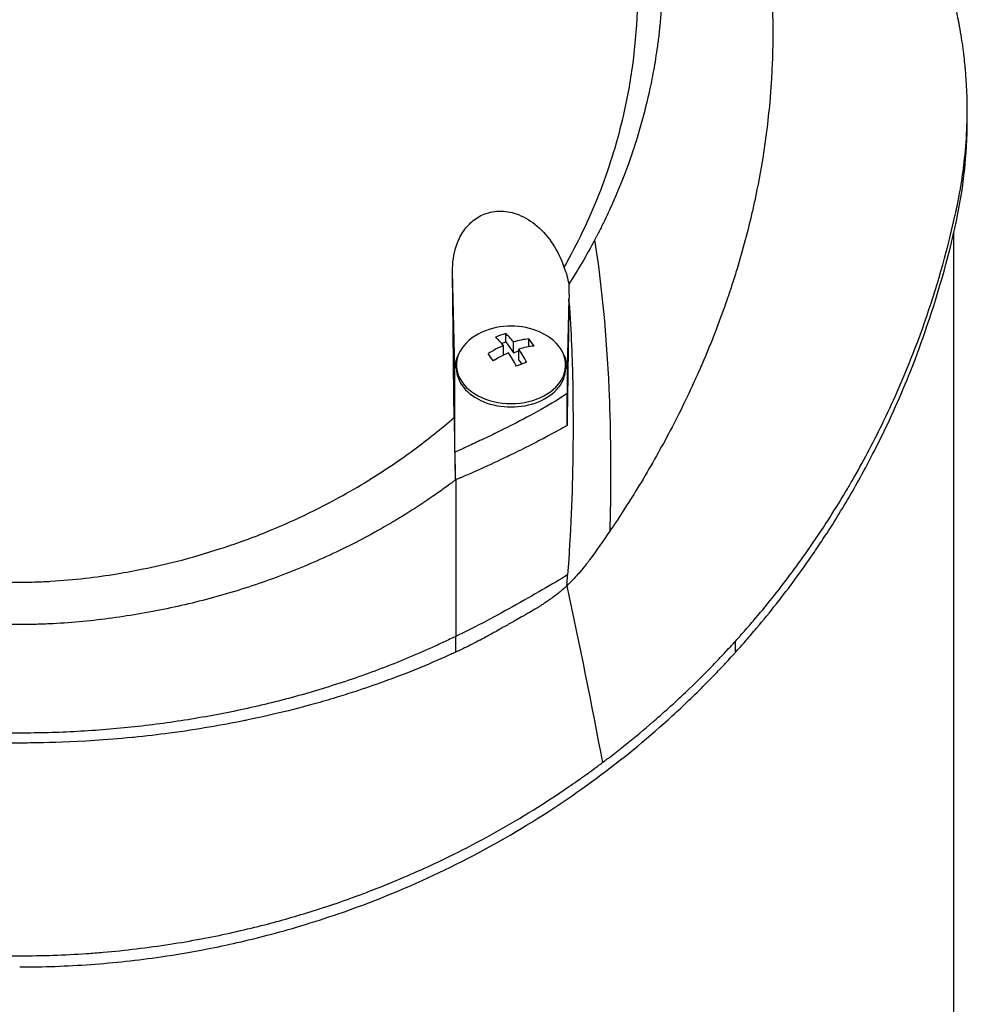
# Model space of a CAD drawing. Header units: millimetres. Extents: x 0 to 4378, y 0 to 2376.
# Tile 54 of 224: x 816 to 875, y 1219 to 1282. Entities that reach past the tile are written whole.
import ezdxf

# ---------------------------------------------------------------- set-up
doc = ezdxf.new("R2010")
doc.units = ezdxf.units.MM
doc.header["$LTSCALE"] = 0.2

# ---------------------------------------------------------------- blocks, each defined once
blk = doc.blocks.new('Blk$A59R1-3W24B')
for p, q in [((59.86, 615.439), (59.86, 616.146)), ((46.001, 608.552), (46.001, 608.551)), ((59, 608.352), (59, 535.5)), ((27.495, 599.819), (27.345, 605.916)), ((34.704, 604.21), (34.595, 599.819)), ((30.708, 601.485), (30.708, 602.013)), ((30.445, 601.39), (30.708, 601.485)), ((30.708, 601.485), (31.203, 600.801)), ((31.203, 600.801), (31.203, 601.487)), ((32.171, 601.179), (32.171, 601.678)), ((30.557, 600.646), (30.557, 601.254)), ((31.203, 600.801), (31.533, 600.92)), ((31.533, 600.344), (31.533, 601.031)), ((29.893, 600.327), (30.115, 600.407)), ((31.533, 600.344), (31.72, 600.086)), ((27.495, 594.522), (27.495, 599.819)), ((27.595, 599.819), (27.595, 600.032)), ((34.495, 599.819), (34.495, 600.032)), ((34.595, 599.819), (34.595, 598.253)), ((27.545, 581.896), (27.545, 582.89)), ((45.228, 581.891), (45.228, 582.598)), ((27.165, 581.722), (27.165, 581.721))]:
    blk.add_line(p, q)
for centre, radius, start, end in [((31.045, 597.967), 4.52, 66.00135, 113.99865), ((43.954, 598.333), 3.011, 96.2205, 96.22656), ((43.954, 598.333), 3.1, 95.35438, 95.36029), ((43.954, 598.333), 1.5, 147.50832, 147.54589), ((43.954, 598.333), 1.5, 163.35855, 163.3929), ((43.954, 598.333), 3.1, 215.54656, 215.54737), ((43.954, 598.333), 3.011, 214.67757, 214.67847), ((0, 609.7), 41.225, 322.81457, 322.81579)]:
    blk.add_arc(centre, radius, start, end)
for centre, major_axis, ratio, start_param, end_param in [((31.045, 600.032), (-3.45, 0), 0.707107, 5.274295, 10.433668), ((30.385, 598.88), (-3.469, -2.508), 0.62957, 4.200364, 4.369936), ((31.368, 598.084), (-1.532, 4.237), 0.321934, 5.520399, 5.767545), ((30.723, 597.85), (1.532, -4.237), 0.321934, 2.378806, 2.625953), ((30.88, 598.195), (-3.65, -2.64), 0.62957, 3.95745, 4.204596), ((32.336, 598.434), (-1.456, 4.026), 0.321934, 5.355059, 5.524631), ((31.045, 599.819), (-3.55, 0), 0.707107, 5.903232, 6.283194), ((30.88, 598.195), (-3.65, -2.64), 0.62957, 4.365704, 4.612851), ((29.754, 597.5), (1.456, -4.026), 0.321934, 2.213467, 2.383038), ((31.21, 597.739), (3.65, 2.64), 0.62957, 1.224111, 1.471258), ((30.723, 597.85), (1.532, -4.237), 0.321934, 1.970552, 2.217699), ((31.21, 597.739), (3.65, 2.64), 0.62957, 0.815857, 1.063004), ((31.368, 598.084), (-1.532, 4.237), 0.321934, 5.112145, 5.359291), ((31.045, 599.819), (3.55, 0), 0.707107, 0.000009, 0.379985), ((31.705, 597.054), (3.469, 2.508), 0.62957, 1.058772, 1.228343), ((31.045, 599.819), (-3.45, 0), 0.707107, 0, 3.141593), ((-117.941, 614.915), (107.628, -121.627), 0.89342, 0.714765, 0.719272)]:
    blk.add_ellipse(centre, major_axis=major_axis, ratio=ratio, start_param=start_param, end_param=end_param)
for points, knots in [([(-0.102, 667.491), (0.156, 667.491), (0.426, 667.489), (0.708, 667.485), (0.969, 667.481), (1.24, 667.474), (1.522, 667.465), (2.03, 667.449), (2.571, 667.423), (3.144, 667.385), (3.658, 667.35), (4.197, 667.306), (4.762, 667.249), (5.279, 667.198), (5.816, 667.135), (6.375, 667.06), (6.892, 666.991), (7.427, 666.911), (7.98, 666.818), (8.497, 666.731), (9.029, 666.633), (9.575, 666.522), (10.58, 666.318), (11.633, 666.072), (12.731, 665.773), (12.936, 665.717), (13.143, 665.659), (13.351, 665.599), (13.946, 665.428), (14.776, 665.179), (15.827, 664.815), (16.69, 664.516), (17.702, 664.138), (18.847, 663.651), (19.745, 663.269), (20.726, 662.82), (21.777, 662.285), (22.671, 661.831), (23.617, 661.315), (24.604, 660.726), (24.965, 660.511), (25.332, 660.285), (25.703, 660.05), (26.248, 659.705), (26.785, 659.348), (27.314, 658.982), (28.197, 658.371), (29.058, 657.73), (29.896, 657.061), (30.318, 656.724), (30.733, 656.38), (31.143, 656.03), (31.547, 655.684), (31.945, 655.332), (32.336, 654.973), (33.125, 654.25), (33.888, 653.5), (34.625, 652.726), (34.993, 652.339), (35.354, 651.946), (35.709, 651.547), (35.783, 651.463), (35.857, 651.379), (35.931, 651.295), (36.024, 651.189), (36.303, 650.873), (36.752, 650.333), (37.025, 650.003), (37.361, 649.589), (37.752, 649.085), (38.042, 648.71), (38.363, 648.285), (38.709, 647.806), (38.858, 647.599), (39.012, 647.382), (39.17, 647.155), (39.317, 646.945), (39.468, 646.725), (39.621, 646.497), (39.741, 646.318), (39.863, 646.135), (39.986, 645.945), (40.157, 645.685), (40.324, 645.422), (40.489, 645.158), (40.63, 644.933), (40.768, 644.706), (40.905, 644.479), (41.042, 644.251), (41.177, 644.022), (41.31, 643.793), (41.447, 643.557), (41.587, 643.309), (41.717, 643.076), (41.839, 642.858), (41.951, 642.654), (42.086, 642.401), (42.22, 642.149), (42.377, 641.85), (42.524, 641.564), (42.67, 641.277), (42.806, 641.003), (42.944, 640.718), (43.044, 640.511), (43.143, 640.305), (43.24, 640.098), (43.276, 640.02), (43.312, 639.942), (43.348, 639.864), (43.48, 639.578), (43.609, 639.29), (43.735, 639.002), (43.798, 638.858), (43.86, 638.714), (43.922, 638.569), (43.984, 638.424), (44.044, 638.279), (44.105, 638.134), (44.225, 637.843), (44.342, 637.551), (44.457, 637.258), (44.686, 636.673), (44.903, 636.082), (45.11, 635.489), (45.213, 635.192), (45.313, 634.894), (45.41, 634.595), (45.508, 634.297), (45.602, 633.997), (45.694, 633.697), (45.739, 633.546), (45.784, 633.396), (45.828, 633.245), (45.872, 633.095), (45.916, 632.944), (45.959, 632.793), (46.041, 632.499), (46.121, 632.204), (46.197, 631.909), (46.2, 631.901), (46.202, 631.892), (46.204, 631.884), (46.283, 631.58), (46.358, 631.275), (46.43, 630.969), (46.502, 630.664), (46.57, 630.358), (46.636, 630.051), (46.668, 629.897), (46.7, 629.743), (46.731, 629.59), (46.762, 629.436), (46.792, 629.282), (46.821, 629.128), (46.879, 628.819), (46.934, 628.511), (46.986, 628.201), (47.017, 628.018), (47.046, 627.836), (47.074, 627.653), (47.075, 627.65), (47.076, 627.646), (47.076, 627.642), (47.085, 627.585), (47.104, 627.461), (47.132, 627.271), (47.153, 627.127), (47.178, 626.946), (47.207, 626.726), (47.223, 626.608), (47.24, 626.479), (47.257, 626.339), (47.274, 626.195), (47.293, 626.039), (47.312, 625.872), (47.325, 625.756), (47.338, 625.634), (47.351, 625.507), (47.354, 625.472), (47.358, 625.438), (47.361, 625.404), (47.397, 625.046), (47.425, 624.733), (47.446, 624.467), (47.497, 623.815), (47.514, 623.442), (47.519, 623.352), (47.533, 623.098), (47.544, 622.844), (47.553, 622.59), (47.564, 622.277), (47.571, 621.963), (47.575, 621.65), (47.577, 621.51), (47.578, 621.369), (47.579, 621.229), (47.58, 621.056), (47.58, 620.883), (47.579, 620.709), (47.577, 620.509), (47.575, 620.309), (47.571, 620.109), (47.565, 619.753), (47.555, 618.698), (47.41, 616.952), (47.408, 616.922), (47.405, 616.892), (47.403, 616.862), (47.299, 615.643), (47.151, 614.427), (46.96, 613.218), (46.81, 612.276), (46.635, 611.338), (46.435, 610.405), (46.371, 610.111), (46.306, 609.817), (46.237, 609.524), (45.952, 608.301), (45.624, 607.088), (45.254, 605.888), (45.152, 605.558), (45.047, 605.229), (44.939, 604.901), (44.855, 604.645), (44.765, 604.377), (44.668, 604.096), (44.479, 603.552), (44.266, 602.961), (44.021, 602.325), (43.912, 602.041), (43.797, 601.748), (43.676, 601.447), (43.562, 601.163), (43.443, 600.872), (43.317, 600.574), (43.198, 600.291), (43.073, 600.002), (42.943, 599.707), (42.923, 599.662), (42.903, 599.616), (42.882, 599.57), (42.779, 599.338), (42.67, 599.096), (42.555, 598.846), (42.313, 598.317), (42.042, 597.748), (41.74, 597.141), (41.476, 596.61), (41.187, 596.05), (40.872, 595.461), (40.329, 594.447), (39.706, 593.349), (38.988, 592.179), (38.47, 591.334), (37.903, 590.451), (37.281, 589.536)], [0, 0, 0, 0, 0.0108915, 0.0108915, 0.0108915, 0.020974, 0.020974, 0.020974, 0.0391503, 0.0391503, 0.0391503, 0.0554178, 0.0554178, 0.0554178, 0.0702751, 0.0702751, 0.0702751, 0.0840358, 0.0840358, 0.0840358, 0.0969119, 0.0969119, 0.0969119, 0.1205769, 0.1205769, 0.1205769, 0.125, 0.125, 0.125, 0.1638961, 0.1638961, 0.1638961, 0.1958374, 0.1958374, 0.1958374, 0.2208888, 0.2208888, 0.2208888, 0.2422005, 0.2422005, 0.2422005, 0.25, 0.25, 0.25, 0.2678209, 0.2678209, 0.2678209, 0.2975362, 0.2975362, 0.2975362, 0.3125, 0.3125, 0.3125, 0.3272656, 0.3272656, 0.3272656, 0.3570095, 0.3570095, 0.3570095, 0.3718814, 0.3718814, 0.3718814, 0.375, 0.375, 0.375, 0.3991671, 0.3991671, 0.3991671, 0.4139157, 0.4139157, 0.4139157, 0.4249028, 0.4249028, 0.4249028, 0.429655, 0.429655, 0.429655, 0.4340613, 0.4340613, 0.4340613, 0.4375, 0.4375, 0.4375, 0.4468814, 0.4468814, 0.4468814, 0.4548932, 0.4548932, 0.4548932, 0.4629051, 0.4629051, 0.4629051, 0.4712008, 0.4712008, 0.4712008, 0.4789288, 0.4789288, 0.4789288, 0.4866568, 0.4866568, 0.4866568, 0.4943848, 0.4943848, 0.4943848, 0.5, 0.5, 0.5, 0.502414, 0.502414, 0.502414, 0.5112437, 0.5112437, 0.5112437, 0.5156585, 0.5156585, 0.5156585, 0.5200734, 0.5200734, 0.5200734, 0.528903, 0.528903, 0.528903, 0.5465624, 0.5465624, 0.5465624, 0.555392, 0.555392, 0.555392, 0.5642217, 0.5642217, 0.5642217, 0.5686366, 0.5686366, 0.5686366, 0.5730514, 0.5730514, 0.5730514, 0.5816327, 0.5816327, 0.5816327, 0.5818813, 0.5818813, 0.5818813, 0.5907202, 0.5907202, 0.5907202, 0.5995591, 0.5995591, 0.5995591, 0.6039786, 0.6039786, 0.6039786, 0.6083981, 0.6083981, 0.6083981, 0.6172371, 0.6172371, 0.6172371, 0.622449, 0.622449, 0.622449, 0.6229413, 0.6229413, 0.6229413, 0.6298917, 0.6298917, 0.6298917, 0.6351416, 0.6351416, 0.6351416, 0.6379546, 0.6379546, 0.6379546, 0.6408496, 0.6408496, 0.6408496, 0.6428571, 0.6428571, 0.6428571, 0.6433986, 0.6433986, 0.6433986, 0.6491487, 0.6491487, 0.6491487, 0.6632653, 0.6632653, 0.6632653, 0.6704637, 0.6704637, 0.6704637, 0.6793393, 0.6793393, 0.6793393, 0.6833065, 0.6833065, 0.6833065, 0.6882149, 0.6882149, 0.6882149, 0.6938776, 0.6938776, 0.6938776, 0.7239727, 0.7239727, 0.7239727, 0.7244898, 0.7244898, 0.7244898, 0.7589042, 0.7589042, 0.7589042, 0.7857143, 0.7857143, 0.7857143, 0.7941949, 0.7941949, 0.7941949, 0.8295621, 0.8295621, 0.8295621, 0.8392857, 0.8392857, 0.8392857, 0.849008, 0.849008, 0.849008, 0.8678821, 0.8678821, 0.8678821, 0.876305, 0.876305, 0.876305, 0.8842189, 0.8842189, 0.8842189, 0.8917062, 0.8917062, 0.8917062, 0.8928571, 0.8928571, 0.8928571, 0.9031342, 0.9031342, 0.9031342, 0.9247967, 0.9247967, 0.9247967, 0.9437386, 0.9437386, 0.9437386, 0.9764071, 0.9764071, 0.9764071, 1, 1, 1, 1]), ([(-0.102, 663.938), (0.137, 663.939), (0.775, 663.939), (2.256, 663.863), (2.846, 663.818), (3.826, 663.722), (4.218, 663.677), (6.163, 663.429), (7.717, 663.143), (10.268, 662.533), (11.281, 662.253), (13.612, 661.518), (14.92, 661.036), (17.91, 659.768), (19.566, 658.936), (23.279, 656.757), (25.287, 655.331), (27.639, 653.318), (28.123, 652.884), (28.831, 652.215), (29.063, 651.991), (29.52, 651.539), (29.745, 651.31), (30.083, 650.959), (30.196, 650.84), (30.533, 650.481), (30.751, 650.243), (31.179, 649.765), (31.387, 649.526), (31.695, 649.164), (31.797, 649.043), (32.004, 648.793), (32.11, 648.664), (32.318, 648.406), (32.422, 648.277), (32.731, 647.885), (32.936, 647.617), (33.317, 647.11), (33.5, 646.86), (33.858, 646.359), (34.031, 646.11), (34.546, 645.349), (34.878, 644.831), (35.535, 643.753), (35.861, 643.186), (36.44, 642.118), (36.695, 641.62), (37.019, 640.951), (37.086, 640.81), (37.418, 640.102), (37.667, 639.533), (38.019, 638.669), (38.133, 638.379), (38.352, 637.802), (38.458, 637.512), (38.662, 636.93), (38.759, 636.642), (38.9, 636.203), (38.948, 636.054), (39.038, 635.763), (39.08, 635.622), (39.167, 635.328), (39.21, 635.181), (39.329, 634.76), (39.406, 634.473), (40.042, 632), (40.401, 629.767), (40.565, 627.313), (40.577, 627.105), (40.597, 626.688), (40.606, 626.484), (40.619, 626.083), (40.623, 625.885), (40.629, 625.494), (40.631, 625.303), (40.63, 624.924), (40.629, 624.735), (40.62, 624.195), (40.609, 623.834), (40.562, 622.794), (40.51, 622.108), (40.413, 621.163), (40.38, 620.87), (40.325, 620.44), (40.307, 620.303), (40.251, 619.898), (40.211, 619.632), (40.129, 619.117), (40.086, 618.87), (39.957, 618.158), (39.863, 617.695), (39.581, 616.426), (39.374, 615.625), (38.965, 614.235), (38.775, 613.643), (38.262, 612.176), (37.92, 611.306), (37.358, 610.021), (37.163, 609.596), (36.857, 608.963), (36.754, 608.753), (36.595, 608.44), (36.541, 608.336), (36.461, 608.18), (36.434, 608.128), (36.393, 608.05), (36.379, 608.024), (36.352, 607.972), (36.338, 607.946), (36.325, 607.92)], [0.000492, 0.000492, 0.000492, 0.000492, 0.070477, 0.070477, 0.116784, 0.116784, 0.147598, 0.147598, 0.270163, 0.270163, 0.35129, 0.35129, 0.459378, 0.459378, 0.603543, 0.603543, 0.795477, 0.795477, 0.846759, 0.846759, 0.872247, 0.872247, 0.897546, 0.897546, 0.910816, 0.910816, 0.936058, 0.936058, 0.961053, 0.961053, 0.973407, 0.973407, 0.986612, 0.986612, 0.999925, 0.999925, 1.026343, 1.026343, 1.051465, 1.051465, 1.076258, 1.076258, 1.125243, 1.125243, 1.177878, 1.177878, 1.224985, 1.224985, 1.237745, 1.237745, 1.287061, 1.287061, 1.311764, 1.311764, 1.336615, 1.336615, 1.361333, 1.361333, 1.372959, 1.372959, 1.384222, 1.384222, 1.395507, 1.395507, 1.41867, 1.41867, 1.596072, 1.596072, 1.612752, 1.612752, 1.628768, 1.628768, 1.644172, 1.644172, 1.659003, 1.659003, 1.673475, 1.673475, 1.702106, 1.702106, 1.756638, 1.756638, 1.781274, 1.781274, 1.792708, 1.792708, 1.814679, 1.814679, 1.835454, 1.835454, 1.874477, 1.874477, 1.942807, 1.942807, 1.994085, 1.994085, 2.070998, 2.070998, 2.109452, 2.109452, 2.128666, 2.128666, 2.138273, 2.138273, 2.143077, 2.143077, 2.145479, 2.145479, 2.147874, 2.147874, 2.147874, 2.147874]), ([(45.228, 582.598), (45.239, 582.61), (45.375, 582.761), (45.442, 582.835), (45.495, 582.895), (45.654, 583.073), (45.759, 583.193), (46.073, 583.552), (46.28, 583.792), (46.893, 584.516), (47.292, 585.003), (48.461, 586.476), (49.202, 587.474), (50.074, 588.728), (50.245, 588.978), (50.629, 589.548), (50.843, 589.874), (51.437, 590.795), (51.815, 591.405), (52.253, 592.142), (52.325, 592.265), (52.461, 592.497), (52.524, 592.606), (53.263, 593.889), (53.893, 595.075), (54.812, 596.957), (55.131, 597.645), (55.785, 599.125), (56.115, 599.92), (57.258, 602.845), (57.959, 605.001), (58.725, 607.896), (58.901, 608.617), (59.088, 609.448), (59.112, 609.555), (59.153, 609.742), (59.172, 609.827), (59.208, 609.998), (59.227, 610.086), (59.27, 610.29), (59.292, 610.402), (59.331, 610.603), (59.347, 610.687), (59.386, 610.894), (59.408, 611.018), (59.447, 611.246), (59.465, 611.349), (59.568, 611.986), (59.64, 612.521), (59.771, 613.753), (59.819, 614.449), (59.867, 615.853), (59.866, 616.561), (59.821, 617.719), (59.793, 618.173), (59.746, 618.728), (59.737, 618.831), (59.709, 619.122), (59.689, 619.311), (59.614, 619.956), (59.549, 620.416), (59.434, 621.12), (59.389, 621.369), (59.326, 621.701), (59.309, 621.787), (59.283, 621.919), (59.274, 621.963), (59.245, 622.105), (59.224, 622.206), (59.17, 622.457), (59.136, 622.614), (59.06, 622.961), (59.018, 623.146), (58.934, 623.512), (58.891, 623.692), (58.833, 623.934), (58.819, 623.993), (58.768, 624.203), (58.729, 624.359), (58.631, 624.749), (58.573, 624.971), (58.471, 625.359), (58.426, 625.523), (58.336, 625.851), (58.29, 626.017), (58.169, 626.444), (58.094, 626.701), (57.959, 627.152), (57.903, 627.339), (57.801, 627.668), (57.757, 627.809), (57.689, 628.022), (57.666, 628.094), (57.577, 628.371), (57.51, 628.575), (57.134, 629.701), (56.802, 630.619), (56.062, 632.519), (55.648, 633.503), (55.033, 634.861), (54.855, 635.242), (54.585, 635.806), (54.496, 635.989), (54.193, 636.605), (53.972, 637.041), (53.513, 637.919), (53.273, 638.364), (52.491, 639.773), (51.925, 640.729), (50.835, 642.455), (50.322, 643.228), (49.162, 644.889), (48.506, 645.776), (47.267, 647.356), (46.694, 648.053), (43.818, 651.396), (41.238, 653.925), (37.731, 656.762), (37.094, 657.258), (35.811, 658.213), (35.165, 658.675), (32.347, 660.606), (30.045, 661.977), (27.604, 663.211)], [-6.229962, -6.229962, -6.229962, -6.229962, -6.227864, -6.227864, -6.219552, -6.219552, -6.202929, -6.202929, -6.16968, -6.16968, -6.103208, -6.103208, -5.970065, -5.970065, -5.937453, -5.937453, -5.895346, -5.895346, -5.816119, -5.816119, -5.800362, -5.800362, -5.786281, -5.786281, -5.635887, -5.635887, -5.550128, -5.550128, -5.451964, -5.451964, -5.19041, -5.19041, -5.103809, -5.103809, -5.091041, -5.091041, -5.081268, -5.081268, -5.070806, -5.070806, -5.057101, -5.057101, -5.047416, -5.047416, -5.032993, -5.032993, -5.021064, -5.021064, -4.959513, -4.959513, -4.879662, -4.879662, -4.798866, -4.798866, -4.746913, -4.746913, -4.735039, -4.735039, -4.713278, -4.713278, -4.660559, -4.660559, -4.631405, -4.631405, -4.620962, -4.620962, -4.61581, -4.61581, -4.603824, -4.603824, -4.585775, -4.585775, -4.565126, -4.565126, -4.545061, -4.545061, -4.538129, -4.538129, -4.518662, -4.518662, -4.489931, -4.489931, -4.468034, -4.468034, -4.446173, -4.446173, -4.412022, -4.412022, -4.38742, -4.38742, -4.368644, -4.368644, -4.359076, -4.359076, -4.331844, -4.331844, -4.208918, -4.208918, -4.076245, -4.076245, -4.023995, -4.023995, -3.998904, -3.998904, -3.939656, -3.939656, -3.878964, -3.878964, -3.746371, -3.746371, -3.637173, -3.637173, -3.509455, -3.509455, -3.406658, -3.406658, -3.009825, -3.009825, -2.924337, -2.924337, -2.84138, -2.84138, -2.569564, -2.569564, -2.569564, -2.569564]), ([(-0.102, 660.814), (-0.044, 660.815), (0, 660.815), (0.1, 660.814), (0.151, 660.814), (0.303, 660.813), (0.404, 660.812), (0.711, 660.806), (0.917, 660.801), (1.557, 660.778), (1.994, 660.754), (3.505, 660.641), (4.595, 660.51), (8.024, 659.954), (10.361, 659.362), (13.132, 658.411), (13.642, 658.225), (15.381, 657.553), (16.59, 657.021), (18.503, 656.069), (19.224, 655.683), (20.853, 654.749), (21.752, 654.187), (23.396, 653.068), (24.145, 652.519), (25.264, 651.638), (25.647, 651.324), (27.921, 649.389), (29.652, 647.605), (31.949, 644.722), (32.661, 643.734), (33.981, 641.696), (34.59, 640.645), (35.685, 638.511), (36.173, 637.43), (37.039, 635.221), (37.417, 634.093), (39.027, 628.339), (39.352, 623.559), (38.536, 617.719), (38.331, 616.628), (37.688, 613.924), (37.186, 612.325), (36.263, 609.982), (35.927, 609.211), (35.198, 607.689), (34.807, 606.938), (34.388, 606.201)], [0.000001, 0.000001, 0.000001, 0.000001, 0.017289, 0.017289, 0.034993, 0.034993, 0.070506, 0.070506, 0.142461, 0.142461, 0.294734, 0.294734, 0.67969, 0.67969, 1.52071, 1.52071, 1.712137, 1.712137, 2.17847, 2.17847, 2.468632, 2.468632, 2.845677, 2.845677, 3.177241, 3.177241, 3.354712, 3.354712, 4.246918, 4.246918, 4.688059, 4.688059, 5.129475, 5.129475, 5.562211, 5.562211, 5.997516, 5.997516, 7.753462, 7.753462, 8.159608, 8.159608, 8.770872, 8.770872, 9.07783, 9.07783, 9.385555, 9.385555, 9.385555, 9.385555]), ([(45.228, 581.891), (45.26, 581.926), (45.533, 582.227), (46.118, 582.896), (46.335, 583.149), (46.979, 583.913), (47.398, 584.427), (48.625, 585.983), (49.401, 587.04), (50.339, 588.408), (50.542, 588.711), (50.976, 589.371), (51.203, 589.724), (52.022, 591.028), (52.584, 591.983), (53.417, 593.491), (53.71, 594.044), (54.752, 596.081), (55.44, 597.582), (57.276, 602.061), (59.185, 607.655), (59.803, 613.324), (59.86, 614.382), (59.86, 615.439)], [0.000001, 0.000001, 0.000001, 0.000001, 0.0174896, 0.0174896, 0.0280641, 0.0280641, 0.0492044, 0.0492044, 0.0915833, 0.0915833, 0.103829, 0.103829, 0.1177045, 0.1177045, 0.1548929, 0.1548929, 0.1762617, 0.1762617, 0.2332292, 0.2332292, 0.3447473, 0.3447473, 0.3703293, 0.3703293, 0.3703293, 0.3703293]), ([(27.345, 605.916), (27.342, 606.199), (27.36, 606.483), (27.44, 607.017), (27.497, 607.269), (27.681, 607.833), (27.822, 608.14), (28.162, 608.664), (28.351, 608.887), (28.802, 609.281), (29.064, 609.445), (29.691, 609.696), (30.052, 609.759), (30.791, 609.742), (31.157, 609.663), (31.936, 609.359), (32.334, 609.109), (33.074, 608.477), (33.409, 608.086), (33.984, 607.208), (34.219, 606.714), (34.388, 606.201)], [-1.14528, -1.14528, -1.14528, -1.14528, -1.059047, -1.059047, -0.979891, -0.979891, -0.875786, -0.875786, -0.784614, -0.784614, -0.687046, -0.687046, -0.571812, -0.571812, -0.456499, -0.456499, -0.315176, -0.315176, -0.162073, -0.162073, 0, 0, 0, 0]), ([(36.325, 607.92), (36.072, 607.444), (35.809, 606.972), (35.262, 606.04), (34.978, 605.579), (34.684, 605.123)], [0.000026, 0.000026, 0.000026, 0.000026, 0.1679092, 0.1679092, 0.336286, 0.336286, 0.336286, 0.336286]), ([(36.325, 607.92), (36.771, 605.02), (37.069, 601.895), (37.219, 598.546), (37.321, 596.277), (37.355, 593.905), (37.32, 591.431), (37.311, 590.805), (37.298, 590.174), (37.281, 589.536)], [-1, -1, -1, -1, -0.459072, -0.459072, -0.459072, -0.092566, -0.092566, -0.092566, 0, 0, 0, 0]), ([(27.447, 596.712), (27.429, 598.222), (27.412, 599.726), (27.378, 602.795), (27.361, 604.357), (27.345, 605.916)], [0.000001, 0.000001, 0.000001, 0.000001, 0.4541066, 0.4541066, 0.9270468, 0.9270468, 0.9270468, 0.9270468]), ([(34.388, 606.201), (34.465, 606.027), (34.528, 605.848), (34.626, 605.487), (34.662, 605.306), (34.684, 605.123)], [-0.1192508, -0.1192508, -0.1192508, -0.1192508, -0.0589613, -0.0589613, 0, 0, 0, 0]), ([(34.684, 605.123), (34.693, 604.969), (34.699, 604.815), (34.705, 604.511), (34.706, 604.36), (34.704, 604.21)], [-0.09380006, -0.09380006, -0.09380006, -0.09380006, -0.04608774, -0.04608774, -0.000001, -0.000001, -0.000001, -0.000001]), ([(34.701, 604.025), (34.683, 602.801), (34.664, 601.584), (34.623, 598.99), (34.602, 597.622), (34.579, 596.207)], [0.0000177, 0.0000177, 0.0000177, 0.0000177, 0.3756535, 0.3756535, 0.8068881, 0.8068881, 0.8068881, 0.8068881]), ([(34.701, 604.025), (34.849, 602.07), (34.908, 600.353), (34.936, 598.949), (34.956, 597.897), (34.958, 597.049), (34.958, 596.428), (34.958, 596.162), (34.963, 595.472), (34.947, 594.324), (34.915, 591.911), (34.805, 589.392), (34.618, 586.768)], [0, 0, 0, 0, 0.25, 0.25, 0.25, 0.375, 0.375, 0.375, 0.5, 0.5, 0.5, 1, 1, 1, 1]), ([(34.701, 604.025), (34.701, 604.056), (34.702, 604.087), (34.703, 604.148), (34.703, 604.179), (34.704, 604.21)], [-0.0189743, -0.0189743, -0.0189743, -0.0189743, -0.00948198, -0.00948198, -0.000001, -0.000001, -0.000001, -0.000001]), ([(34.595, 598.253), (34.422, 598.122), (34.019, 597.819), (32.316, 596.866), (31.755, 596.573), (30.911, 596.144), (30.749, 596.063), (30.501, 595.94), (30.44, 595.909), (30.224, 595.803), (30.066, 595.725), (29.68, 595.537), (29.44, 595.422), (28.896, 595.164), (28.6, 595.026), (28.161, 594.824), (28.024, 594.761), (27.822, 594.669), (27.758, 594.64), (27.66, 594.597), (27.628, 594.582), (27.562, 594.552), (27.528, 594.537), (27.495, 594.522)], [0.000001, 0.000001, 0.000001, 0.000001, 0.076058, 0.076058, 0.1197315, 0.1197315, 0.1388589, 0.1388589, 0.1451602, 0.1451602, 0.1610281, 0.1610281, 0.1843343, 0.1843343, 0.2118818, 0.2118818, 0.22434, 0.22434, 0.2301621, 0.2301621, 0.2331385, 0.2331385, 0.2361261, 0.2361261, 0.2361261, 0.2361261]), ([(34.579, 596.207), (34.581, 596.547), (34.584, 596.889), (34.59, 597.57), (34.593, 597.912), (34.595, 598.253)], [-0.2156708, -0.2156708, -0.2156708, -0.2156708, -0.1078472, -0.1078472, -0.000001, -0.000001, -0.000001, -0.000001]), ([(-27.445, 596.647), (-26.632, 595.945), (-25.79, 595.274), (-24.061, 594.005), (-23.174, 593.405), (-21.667, 592.467), (-21.06, 592.11), (-19.646, 591.325), (-18.832, 590.906), (-17.212, 590.137), (-16.405, 589.784), (-15.102, 589.26), (-14.607, 589.072), (-13.656, 588.729), (-13.199, 588.573), (-11.843, 588.134), (-10.934, 587.871), (-9.296, 587.454), (-8.569, 587.289), (-7.294, 587.031), (-6.746, 586.931), (-5.528, 586.732), (-4.848, 586.637), (-3.46, 586.478), (-2.735, 586.414), (-1.69, 586.353), (-1.387, 586.339), (-0.715, 586.318), (-0.351, 586.312), (0.36, 586.314), (0.71, 586.32), (1.364, 586.341), (1.664, 586.355), (2.7, 586.417), (3.423, 586.482), (4.811, 586.642), (5.491, 586.737), (6.707, 586.937), (7.251, 587.037), (8.526, 587.295), (9.253, 587.461), (10.892, 587.88), (11.799, 588.143), (13.154, 588.583), (13.612, 588.739), (14.566, 589.084), (15.061, 589.273), (16.368, 589.8), (17.178, 590.155), (18.805, 590.929), (19.622, 591.351), (21.042, 592.142), (21.651, 592.501), (23.163, 593.446), (24.053, 594.05), (25.788, 595.33), (26.633, 596.006), (27.447, 596.712)], [0.000001, 0.000001, 0.000001, 0.000001, 0.329785, 0.329785, 0.655784, 0.655784, 0.869551, 0.869551, 1.1471, 1.1471, 1.413768, 1.413768, 1.572185, 1.572185, 1.716378, 1.716378, 1.998218, 1.998218, 2.220261, 2.220261, 2.38565, 2.38565, 2.586481, 2.586481, 2.797354, 2.797354, 2.890721, 2.890721, 2.998917, 2.998917, 3.102407, 3.102407, 3.193729, 3.193729, 3.404829, 3.404829, 3.606578, 3.606578, 3.771982, 3.771982, 3.995205, 3.995205, 4.278205, 4.278205, 4.423595, 4.423595, 4.583388, 4.583388, 4.852579, 4.852579, 5.133194, 5.133194, 5.349319, 5.349319, 5.678864, 5.678864, 6.012538, 6.012538, 6.012538, 6.012538]), ([(27.447, 596.712), (27.457, 596.053), (27.468, 595.394), (27.489, 594.077), (27.5, 593.419), (27.511, 592.762)], [-0.4140683, -0.4140683, -0.4140683, -0.4140683, -0.2070418, -0.2070418, -0.000001, -0.000001, -0.000001, -0.000001]), ([(34.579, 596.207), (34.447, 596.13), (34.054, 595.903), (33.247, 595.472), (33.1, 595.395), (32.727, 595.201), (32.498, 595.083), (31.86, 594.761), (31.444, 594.555), (30.869, 594.278), (30.712, 594.202), (30.032, 593.879), (29.49, 593.627), (28.713, 593.279), (28.466, 593.17), (28.104, 593.013), (27.988, 592.963), (27.818, 592.891), (27.762, 592.867), (27.653, 592.821), (27.599, 592.799), (27.545, 592.777)], [0.000001, 0.000001, 0.000001, 0.000001, 0.0517933, 0.0517933, 0.0631602, 0.0631602, 0.080667, 0.080667, 0.1119431, 0.1119431, 0.1236223, 0.1236223, 0.1626158, 0.1626158, 0.1804481, 0.1804481, 0.1887485, 0.1887485, 0.1927271, 0.1927271, 0.1965807, 0.1965807, 0.1965807, 0.1965807]), ([(27.495, 594.522), (27.498, 594.235), (27.5, 593.948), (27.504, 593.509), (27.506, 593.356), (27.508, 593.129), (27.508, 593.055), (27.51, 592.908), (27.511, 592.777), (27.511, 592.762)], [-0.03661254, -0.03661254, -0.03661254, -0.03661254, -0.01870238, -0.01870238, -0.00917405, -0.00917405, -0.00454332, -0.00454332, -0.000001, -0.000001, -0.000001, -0.000001]), ([(27.545, 592.777), (27.485, 592.732), (27.426, 592.687), (27.366, 592.642), (27.306, 592.597), (27.246, 592.553), (27.185, 592.508), (27.065, 592.419), (26.944, 592.331), (26.822, 592.244), (26.579, 592.068), (26.334, 591.895), (26.087, 591.725), (25.592, 591.384), (25.09, 591.053), (24.58, 590.732), (23.559, 590.091), (22.509, 589.489), (21.431, 588.929), (20.353, 588.369), (19.249, 587.85), (18.121, 587.375), (16.994, 586.9), (15.844, 586.468), (14.674, 586.08), (13.505, 585.692), (12.316, 585.35), (11.113, 585.051), (9.91, 584.753), (8.692, 584.5), (7.464, 584.293), (6.85, 584.189), (6.233, 584.097), (5.614, 584.016), (4.995, 583.936), (4.374, 583.867), (3.752, 583.811), (3.129, 583.755), (2.505, 583.711), (1.879, 583.682), (1.566, 583.667), (1.252, 583.655), (0.938, 583.648), (0.626, 583.64), (0.313, 583.636), (0.001, 583.636), (-0.312, 583.636), (-0.624, 583.64), (-0.937, 583.648), (-1.249, 583.655), (-1.561, 583.667), (-1.873, 583.682), (-2.497, 583.712), (-3.12, 583.756), (-3.742, 583.813), (-4.364, 583.87), (-4.984, 583.939), (-5.602, 584.021), (-6.22, 584.102), (-6.837, 584.195), (-7.451, 584.3), (-8.678, 584.51), (-9.896, 584.766), (-11.1, 585.068), (-12.304, 585.369), (-13.493, 585.715), (-14.664, 586.107), (-15.835, 586.498), (-16.987, 586.934), (-18.116, 587.413), (-19.245, 587.892), (-20.351, 588.414), (-21.43, 588.978), (-22.509, 589.541), (-23.56, 590.146), (-24.581, 590.789), (-25.091, 591.111), (-25.593, 591.443), (-26.087, 591.784), (-26.334, 591.954), (-26.579, 592.127), (-26.822, 592.303), (-26.943, 592.39), (-27.064, 592.478), (-27.184, 592.567), (-27.244, 592.611), (-27.304, 592.656), (-27.364, 592.701), (-27.412, 592.736), (-27.46, 592.772), (-27.508, 592.808)], [0, 0, 0, 0, 0.003914, 0.003914, 0.003914, 0.007828, 0.007828, 0.007828, 0.015656, 0.015656, 0.015656, 0.031312, 0.031312, 0.031312, 0.062623, 0.062623, 0.062623, 0.125247, 0.125247, 0.125247, 0.18787, 0.18787, 0.18787, 0.250493, 0.250493, 0.250493, 0.313116, 0.313116, 0.313116, 0.37574, 0.37574, 0.37574, 0.407051, 0.407051, 0.407051, 0.438363, 0.438363, 0.438363, 0.469675, 0.469675, 0.469675, 0.485368, 0.485368, 0.485368, 0.500986, 0.500986, 0.500986, 0.516605, 0.516605, 0.516605, 0.532223, 0.532223, 0.532223, 0.56346, 0.56346, 0.56346, 0.594697, 0.594697, 0.594697, 0.625934, 0.625934, 0.625934, 0.688408, 0.688408, 0.688408, 0.750881, 0.750881, 0.750881, 0.813355, 0.813355, 0.813355, 0.875829, 0.875829, 0.875829, 0.938303, 0.938303, 0.938303, 0.969539, 0.969539, 0.969539, 0.985158, 0.985158, 0.985158, 0.992967, 0.992967, 0.992967, 0.996872, 0.996872, 0.996872, 1, 1, 1, 1]), ([(27.511, 592.762), (27.517, 592.765), (27.522, 592.767), (27.534, 592.772), (27.539, 592.774), (27.545, 592.777)], [-0.004802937, -0.004802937, -0.004802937, -0.004802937, -0.002367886, -0.002367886, 0, 0, 0, 0]), ([(27.545, 592.777), (27.545, 592.563), (27.545, 592.353), (27.545, 592.149), (27.545, 592.031), (27.545, 591.915), (27.545, 591.757), (27.545, 591.599), (27.545, 591.399), (27.545, 591.218), (27.545, 591.127), (27.545, 591.04), (27.545, 590.952), (27.545, 590.863), (27.545, 590.773), (27.545, 590.683), (27.545, 590.593), (27.545, 590.504), (27.545, 590.415), (27.545, 590.281), (27.545, 590.147), (27.545, 590.013), (27.545, 589.88), (27.545, 589.746), (27.545, 589.612), (27.545, 589.478), (27.545, 589.344), (27.545, 589.211), (27.545, 589.099), (27.545, 588.988), (27.545, 588.877), (27.545, 588.766), (27.545, 588.655), (27.545, 588.543), (27.545, 588.432), (27.545, 588.321), (27.545, 588.21), (27.545, 588.088), (27.545, 587.966), (27.545, 587.844), (27.545, 587.722), (27.545, 587.6), (27.545, 587.478), (27.545, 587.356), (27.545, 587.234), (27.545, 587.112), (27.545, 586.996), (27.545, 586.879), (27.545, 586.763), (27.545, 586.647), (27.545, 586.531), (27.545, 586.415), (27.545, 586.299), (27.545, 586.182), (27.545, 586.066), (27.545, 585.948), (27.545, 585.829), (27.545, 585.71), (27.545, 585.592), (27.545, 585.473), (27.545, 585.354), (27.545, 585.236), (27.545, 585.117), (27.545, 584.999), (27.545, 584.882), (27.545, 584.765), (27.545, 584.648), (27.545, 584.531), (27.545, 584.414), (27.545, 584.297), (27.545, 584.18), (27.545, 584.063), (27.545, 583.946), (27.545, 583.829), (27.545, 583.711), (27.545, 583.594), (27.545, 583.477), (27.545, 583.359), (27.545, 583.242), (27.545, 583.125), (27.545, 583.008), (27.545, 582.89)], [0, 0, 0, 0, 0.0897132, 0.0897132, 0.0897132, 0.1414804, 0.1414804, 0.1414804, 0.1932476, 0.1932476, 0.1932476, 0.2191312, 0.2191312, 0.2191312, 0.2450148, 0.2450148, 0.2450148, 0.2708984, 0.2708984, 0.2708984, 0.3096449, 0.3096449, 0.3096449, 0.3483914, 0.3483914, 0.3483914, 0.3871379, 0.3871379, 0.3871379, 0.4193782, 0.4193782, 0.4193782, 0.4516185, 0.4516185, 0.4516185, 0.4838587, 0.4838587, 0.4838587, 0.5192811, 0.5192811, 0.5192811, 0.5547035, 0.5547035, 0.5547035, 0.5901259, 0.5901259, 0.5901259, 0.6238896, 0.6238896, 0.6238896, 0.6576534, 0.6576534, 0.6576534, 0.6914171, 0.6914171, 0.6914171, 0.7259458, 0.7259458, 0.7259458, 0.7604744, 0.7604744, 0.7604744, 0.795003, 0.795003, 0.795003, 0.8290876, 0.8290876, 0.8290876, 0.8631723, 0.8631723, 0.8631723, 0.8972569, 0.8972569, 0.8972569, 0.9315046, 0.9315046, 0.9315046, 0.9657523, 0.9657523, 0.9657523, 1, 1, 1, 1]), ([(37.281, 589.536), (36.865, 588.924), (36.439, 588.318), (36.003, 587.719), (35.924, 587.61), (35.869, 587.535), (35.839, 587.496), (35.785, 587.425), (35.729, 587.353), (35.67, 587.28), (35.563, 587.147), (35.445, 587.009), (35.316, 586.865), (35.148, 586.677), (34.9, 586.414), (34.568, 586.081)], [-1, -1, -1, -1, -0.5, -0.5, -0.5, -0.4375, -0.4375, -0.4375, -0.375, -0.375, -0.375, -0.25, -0.25, -0.25, 0, 0, 0, 0]), ([(34.618, 586.768), (34.159, 586.495), (33.612, 586.174), (33.019, 585.831), (32.427, 585.489), (31.788, 585.125), (31.144, 584.766), (30.5, 584.407), (29.851, 584.054), (29.238, 583.732), (28.624, 583.411), (28.047, 583.121), (27.545, 582.89)], [0, 0, 0, 0, 0.249993, 0.249993, 0.249993, 0.499995, 0.499995, 0.499995, 0.749998, 0.749998, 0.749998, 1, 1, 1, 1]), ([(34.568, 586.081), (34.564, 586.078), (34.56, 586.074), (34.556, 586.07), (34.494, 586.013), (34.429, 585.954), (34.359, 585.893), (34.292, 585.834), (34.222, 585.774), (34.147, 585.712), (34.135, 585.703), (34.124, 585.693), (34.112, 585.683), (33.981, 585.576), (33.848, 585.472), (33.713, 585.373), (33.69, 585.355), (33.666, 585.338), (33.643, 585.321), (33.591, 585.284), (33.541, 585.248), (33.492, 585.213), (33.415, 585.158), (33.34, 585.107), (33.269, 585.059), (33.232, 585.034), (33.196, 585.01), (33.161, 584.987), (33.147, 584.978), (33.108, 584.951), (33.043, 584.909), (33.011, 584.889), (32.973, 584.865), (32.929, 584.837), (32.925, 584.835), (32.921, 584.832), (32.917, 584.83), (32.883, 584.808), (32.849, 584.787), (32.815, 584.766), (32.767, 584.736), (32.719, 584.707), (32.67, 584.677), (32.647, 584.663), (32.623, 584.648), (32.598, 584.633), (32.376, 584.499), (32.067, 584.319), (31.67, 584.095), (31.422, 583.955), (31.186, 583.822), (30.963, 583.696), (30.859, 583.638), (30.758, 583.581), (30.66, 583.525), (30.543, 583.459), (30.332, 583.339), (30.027, 583.168), (29.985, 583.145), (29.942, 583.121), (29.898, 583.096), (29.578, 582.919), (29.321, 582.779), (29.128, 582.676), (29.111, 582.667), (29.095, 582.658), (29.079, 582.65), (28.745, 582.472), (28.423, 582.308), (28.112, 582.158), (27.945, 582.077), (27.78, 582.001), (27.619, 581.929), (27.594, 581.918), (27.57, 581.907), (27.545, 581.896)], [0, 0, 0, 0, 0.0021802, 0.0021802, 0.0021802, 0.0349898, 0.0349898, 0.0349898, 0.0665186, 0.0665186, 0.0665186, 0.0714286, 0.0714286, 0.0714286, 0.1321946, 0.1321946, 0.1321946, 0.1428571, 0.1428571, 0.1428571, 0.1638774, 0.1638774, 0.1638774, 0.197224, 0.197224, 0.197224, 0.2142857, 0.2142857, 0.2142857, 0.2376364, 0.2376364, 0.2376364, 0.2489714, 0.2489714, 0.2489714, 0.25, 0.25, 0.25, 0.2648779, 0.2648779, 0.2648779, 0.2857143, 0.2857143, 0.2857143, 0.3001586, 0.3001586, 0.3001586, 0.4285714, 0.4285714, 0.4285714, 0.525964, 0.525964, 0.525964, 0.5714286, 0.5714286, 0.5714286, 0.6658539, 0.6658539, 0.6658539, 0.6785714, 0.6785714, 0.6785714, 0.7857143, 0.7857143, 0.7857143, 0.7919818, 0.7919818, 0.7919818, 0.9202925, 0.9202925, 0.9202925, 0.9895013, 0.9895013, 0.9895013, 0.9999983, 0.9999983, 0.9999983, 0.9999983]), ([(27.545, 582.89), (27.482, 582.859), (27.419, 582.829), (27.355, 582.798), (27.292, 582.768), (27.229, 582.737), (27.165, 582.707), (27.038, 582.646), (26.91, 582.586), (26.782, 582.526), (26.527, 582.406), (26.269, 582.287), (26.011, 582.171), (25.493, 581.938), (24.969, 581.711), (24.44, 581.492), (23.382, 581.053), (22.302, 580.643), (21.202, 580.262), (20.102, 579.881), (18.983, 579.53), (17.847, 579.21), (16.711, 578.891), (15.559, 578.602), (14.394, 578.344), (13.229, 578.087), (12.05, 577.861), (10.862, 577.667), (9.674, 577.472), (8.477, 577.31), (7.273, 577.179), (6.671, 577.114), (6.067, 577.057), (5.462, 577.008), (4.857, 576.958), (4.251, 576.917), (3.644, 576.884), (3.037, 576.851), (2.429, 576.826), (1.821, 576.809), (1.516, 576.801), (1.211, 576.795), (0.906, 576.79), (0.602, 576.786), (0.298, 576.784), (-0.005, 576.784), (-0.309, 576.784), (-0.613, 576.786), (-0.917, 576.79), (-1.221, 576.794), (-1.525, 576.801), (-1.829, 576.809), (-2.437, 576.825), (-3.044, 576.849), (-3.65, 576.882), (-4.257, 576.914), (-4.862, 576.955), (-5.467, 577.003), (-6.071, 577.051), (-6.675, 577.107), (-7.276, 577.171), (-8.48, 577.299), (-9.677, 577.458), (-10.865, 577.649), (-12.052, 577.84), (-13.23, 578.062), (-14.396, 578.315), (-15.561, 578.568), (-16.713, 578.853), (-17.849, 579.168), (-18.985, 579.484), (-20.104, 579.83), (-21.204, 580.207), (-22.304, 580.583), (-23.384, 580.99), (-24.441, 581.425), (-24.97, 581.643), (-25.493, 581.868), (-26.01, 582.099), (-26.269, 582.215), (-26.526, 582.333), (-26.781, 582.452), (-26.909, 582.512), (-27.037, 582.572), (-27.164, 582.632), (-27.227, 582.663), (-27.291, 582.693), (-27.354, 582.723), (-27.417, 582.754), (-27.48, 582.784), (-27.543, 582.815)], [0, 0, 0, 0, 0.0039109, 0.0039109, 0.0039109, 0.0078218, 0.0078218, 0.0078218, 0.0156437, 0.0156437, 0.0156437, 0.0312874, 0.0312874, 0.0312874, 0.0625747, 0.0625747, 0.0625747, 0.1251494, 0.1251494, 0.1251494, 0.1877242, 0.1877242, 0.1877242, 0.2502989, 0.2502989, 0.2502989, 0.3128736, 0.3128736, 0.3128736, 0.3754483, 0.3754483, 0.3754483, 0.4067357, 0.4067357, 0.4067357, 0.4380231, 0.4380231, 0.4380231, 0.4693104, 0.4693104, 0.4693104, 0.4849915, 0.4849915, 0.4849915, 0.5005978, 0.5005978, 0.5005978, 0.5162041, 0.5162041, 0.5162041, 0.5318104, 0.5318104, 0.5318104, 0.5630231, 0.5630231, 0.5630231, 0.5942357, 0.5942357, 0.5942357, 0.6254483, 0.6254483, 0.6254483, 0.6878736, 0.6878736, 0.6878736, 0.7502989, 0.7502989, 0.7502989, 0.8127242, 0.8127242, 0.8127242, 0.8751494, 0.8751494, 0.8751494, 0.9375747, 0.9375747, 0.9375747, 0.9687874, 0.9687874, 0.9687874, 0.9843937, 0.9843937, 0.9843937, 0.9921968, 0.9921968, 0.9921968, 0.9960984, 0.9960984, 0.9960984, 1, 1, 1, 1]), ([(36.816, 574.919), (36.839, 574.937), (36.923, 575), (37.11, 575.141), (37.183, 575.197), (37.402, 575.364), (37.547, 575.476), (37.98, 575.814), (38.266, 576.042), (39.114, 576.729), (39.666, 577.194), (40.569, 577.981), (40.924, 578.298), (41.625, 578.94), (41.97, 579.264), (42.819, 580.079), (43.317, 580.575), (44.047, 581.327), (44.287, 581.58), (44.644, 581.96), (44.762, 582.087), (44.937, 582.278), (44.996, 582.342), (45.069, 582.423), (45.217, 582.585), (45.228, 582.598)], [-1.054271, -1.054271, -1.054271, -1.054271, -1.016011, -1.016011, -0.991173, -0.991173, -0.941498, -0.941498, -0.842144, -0.842144, -0.643564, -0.643564, -0.511372, -0.511372, -0.379025, -0.379025, -0.180334, -0.180334, -0.080976, -0.080976, -0.031296, -0.031296, -0.006457, -0.006457, -0.000001, -0.000001, -0.000001, -0.000001]), ([(27.545, 581.896), (27.487, 581.869), (27.428, 581.842), (27.369, 581.815), (27.286, 581.776), (27.202, 581.738), (27.118, 581.7), (25.778, 581.093), (24.397, 580.532), (22.981, 580.02), (22.383, 579.804), (21.778, 579.596), (21.168, 579.398), (20.761, 579.266), (20.367, 579.142), (19.987, 579.027), (19.514, 578.884), (19.062, 578.753), (18.632, 578.634), (16.73, 578.105), (15.279, 577.792), (14.335, 577.598), (14.262, 577.583), (14.189, 577.568), (14.114, 577.553), (12.811, 577.289), (11.265, 577.015), (9.471, 576.778), (8.753, 576.683), (7.996, 576.594), (7.199, 576.514), (7.171, 576.512), (7.144, 576.509), (7.116, 576.506), (6.255, 576.421), (5.464, 576.359), (4.746, 576.312), (3.225, 576.212), (2.031, 576.179), (1.172, 576.165), (0.653, 576.157), (0.255, 576.155), (-0.02, 576.155), (-0.041, 576.155), (-0.061, 576.155), (-0.08, 576.155), (-0.466, 576.156), (-0.843, 576.159), (-1.212, 576.165), (-1.619, 576.172), (-2.016, 576.181), (-2.403, 576.194), (-3.243, 576.221), (-4.036, 576.262), (-4.781, 576.31), (-5.632, 576.366), (-6.421, 576.432), (-7.149, 576.504), (-8.022, 576.59), (-8.806, 576.683), (-9.501, 576.775), (-10.317, 576.883), (-11.011, 576.989), (-11.585, 577.082), (-11.669, 577.096), (-11.752, 577.11), (-11.833, 577.123), (-12.761, 577.278), (-13.528, 577.425), (-14.14, 577.549), (-14.946, 577.713), (-15.482, 577.835), (-15.755, 577.897), (-16.355, 578.033), (-17.331, 578.259), (-18.654, 578.624), (-19.021, 578.725), (-19.414, 578.837), (-19.833, 578.961), (-21.108, 579.34), (-22.158, 579.697), (-22.998, 580.001), (-23.282, 580.103), (-23.542, 580.2), (-23.779, 580.29), (-25.01, 580.756), (-26.123, 581.231), (-27.128, 581.697), (-27.212, 581.736), (-27.295, 581.775), (-27.378, 581.813), (-27.419, 581.833), (-27.461, 581.853), (-27.502, 581.872), (-27.516, 581.879), (-27.53, 581.885), (-27.543, 581.892)], [0, 0, 0, 0, 0.00361, 0.00361, 0.00361, 0.008721, 0.008721, 0.008721, 0.090486, 0.090486, 0.090486, 0.125, 0.125, 0.125, 0.141082, 0.141082, 0.141082, 0.161133, 0.161133, 0.161133, 0.25, 0.25, 0.25, 0.254893, 0.254893, 0.254893, 0.340688, 0.340688, 0.340688, 0.375, 0.375, 0.375, 0.375879, 0.375879, 0.375879, 0.403474, 0.403474, 0.403474, 0.461942, 0.461942, 0.461942, 0.497315, 0.497315, 0.497315, 0.5, 0.5, 0.5, 0.513913, 0.513913, 0.513913, 0.529261, 0.529261, 0.529261, 0.562572, 0.562572, 0.562572, 0.600636, 0.600636, 0.600636, 0.646363, 0.646363, 0.646363, 0.7, 0.7, 0.7, 0.702738, 0.702738, 0.702738, 0.733893, 0.733893, 0.733893, 0.775, 0.775, 0.775, 0.833716, 0.833716, 0.833716, 0.85, 0.85, 0.85, 0.906076, 0.906076, 0.906076, 0.925, 0.925, 0.925, 0.990784, 0.990784, 0.990784, 0.996291, 0.996291, 0.996291, 0.999075, 0.999075, 0.999075, 1, 1, 1, 1]), ([(0.001, 562.013), (1.499, 562.013), (2.996, 562.067), (5.976, 562.283), (7.456, 562.444), (9.903, 562.8), (10.873, 562.964), (13.119, 563.401), (14.386, 563.689), (16.348, 564.201), (17.054, 564.399), (18.554, 564.848), (19.345, 565.102), (22.206, 566.087), (24.216, 566.903), (30.01, 569.615), (33.539, 571.761), (38.312, 575.331), (39.816, 576.58), (41.941, 578.521), (42.629, 579.181), (43.627, 580.185), (43.955, 580.523), (44.438, 581.033), (44.598, 581.204), (45.017, 581.657), (45.206, 581.866), (45.228, 581.891)], [0, 0, 0, 0, 0.449356, 0.449356, 0.898467, 0.898467, 1.197468, 1.197468, 1.595858, 1.595858, 1.82337, 1.82337, 2.083118, 2.083118, 2.775822, 2.775822, 4.159486, 4.159486, 4.850949, 4.850949, 5.197063, 5.197063, 5.370242, 5.370242, 5.456832, 5.456832, 5.599134, 5.599134, 5.599134, 5.599134]), ([(-36.779, 574.978), (-36.765, 574.968), (-36.713, 574.929), (-36.599, 574.843), (-36.554, 574.81), (-36.419, 574.709), (-36.329, 574.642), (-36.057, 574.442), (-35.875, 574.309), (-35.324, 573.913), (-34.953, 573.652), (-33.825, 572.879), (-33.056, 572.376), (-30.696, 570.911), (-29.052, 569.991), (-26.199, 568.569), (-25.028, 568.031), (-22.229, 566.851), (-20.58, 566.237), (-17.922, 565.379), (-16.946, 565.09), (-15.426, 564.682), (-14.893, 564.546), (-13.784, 564.28), (-13.208, 564.15), (-11.241, 563.738), (-9.836, 563.493), (-7.025, 563.106), (-5.623, 562.961), (-2.81, 562.768), (-1.402, 562.72), (1.417, 562.72), (2.826, 562.768), (4.581, 562.888), (4.933, 562.915), (5.985, 563.005), (6.682, 563.076), (8.088, 563.245), (8.796, 563.342), (10.156, 563.553), (10.809, 563.664), (12.677, 564.016), (13.881, 564.28), (16.109, 564.838), (17.134, 565.124), (19.03, 565.705), (19.902, 565.994), (20.953, 566.369), (21.141, 566.437), (21.644, 566.622), (21.957, 566.74), (22.948, 567.122), (23.617, 567.395), (25.435, 568.172), (26.566, 568.698), (29.324, 570.084), (30.915, 570.978), (33.203, 572.399), (33.949, 572.886), (34.86, 573.51), (35.042, 573.636), (35.492, 573.952), (35.76, 574.143), (36.158, 574.432), (36.29, 574.529), (36.488, 574.675), (36.554, 574.723), (36.721, 574.848), (36.796, 574.904), (36.816, 574.919)], [-1.691817, -1.691817, -1.691817, -1.691817, -1.685693, -1.685693, -1.681725, -1.681725, -1.673789, -1.673789, -1.657916, -1.657916, -1.626174, -1.626174, -1.562675, -1.562675, -1.435698, -1.435698, -1.351034, -1.351034, -1.238185, -1.238185, -1.174022, -1.174022, -1.139664, -1.139664, -1.103057, -1.103057, -1.015385, -1.015385, -0.929461, -0.929461, -0.843958, -0.843958, -0.758525, -0.758525, -0.737003, -0.737003, -0.694304, -0.694304, -0.650672, -0.650672, -0.610004, -0.610004, -0.533695, -0.533695, -0.466986, -0.466986, -0.408715, -0.408715, -0.396001, -0.396001, -0.374521, -0.374521, -0.328153, -0.328153, -0.246913, -0.246913, -0.125005, -0.125005, -0.064057, -0.064057, -0.04882, -0.04882, -0.025982, -0.025982, -0.014544, -0.014544, -0.008825, -0.008825, -0.000001, -0.000001, -0.000001, -0.000001])]:
    blk.add_open_spline(points, degree=3, knots=knots)
blk.add_open_spline([(34.568, 586.081), (35.37, 582.326), (36.119, 578.605), (36.816, 574.919)], degree=3)

msp = doc.modelspace()

# ---------------------------------------------------------------- block references
msp.add_blockref('Blk$A59R1-3W24B', (815.535, 659.684))

doc.saveas('drawing.dxf')
